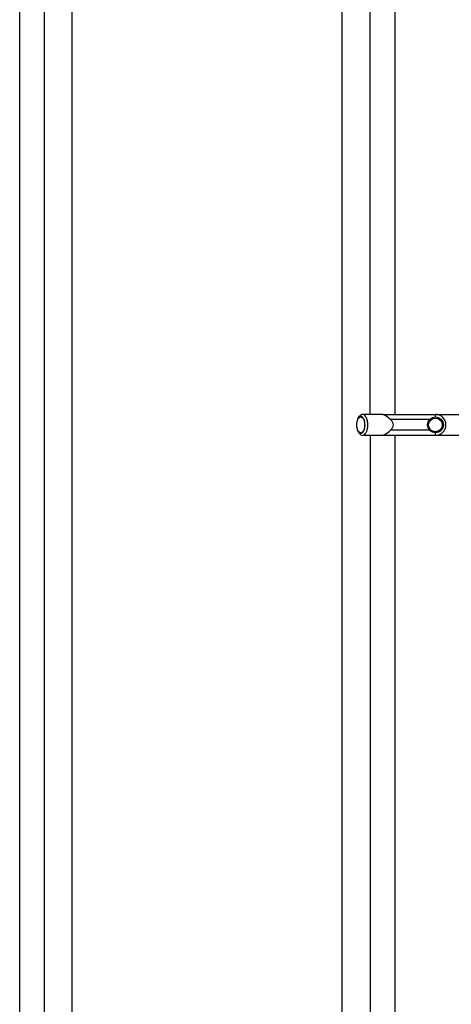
# Model space of a CAD drawing. Header units: millimetres. Extents: x 0 to 297, y 0 to 210.
# Tile 5 of 38: x 47.28 to 51.38, y 81.07 to 90.42. Entities that reach past the tile are written whole.
import ezdxf

# ---------------------------------------------------------------- set-up
doc = ezdxf.new("R2010")
doc.units = ezdxf.units.MM
doc.header["$LTSCALE"] = 16.335
doc.layers.get('0').update_dxf_attribs({"linetype": 'CONTINUOUS'})
doc.layers.add('AXES_REF', color=7, linetype='CONTINUOUS')

msp = doc.modelspace()

# ---------------------------------------------------------------- linework, layer by layer
at = {"color": 9, "linetype": 'Continuous'}
for p, q in [((47.7796, 74.8755), (47.7796, 98.2655)), ((50.3443, 74.8755), (50.3443, 98.2655)), ((47.5149, 74.9417), (47.5149, 98.1993)), ((50.609, 86.6705), (50.609, 98.1993)), ((50.8443, 98.1405), (50.8443, 86.6705)), ((51.2296, 86.6455), (51.2296, 86.6705)), ((51.1737, 86.6205), (50.8028, 86.6205)), ((50.609, 86.4705), (50.609, 74.9417)), ((51.1737, 86.5205), (50.8028, 86.5205)), ((50.8443, 86.4705), (50.8443, 75.0005)), ((51.2296, 86.4705), (51.2296, 86.4955))]:
    msp.add_line(p, q, dxfattribs=at)
at = {"color": 7, "linetype": 'Continuous'}
for p, q in [((47.2796, 75.0005), (47.2796, 98.1405)), ((50.4967, 86.6358), (50.5083, 86.6522)), ((50.7296, 86.669), (50.7296, 86.6705)), ((50.7296, 86.6705), (53.2089, 86.6705)), ((50.4967, 86.5052), (50.5083, 86.4889)), ((50.7296, 86.4705), (50.7296, 86.472)), ((53.2089, 86.4705), (50.7296, 86.4705))]:
    msp.add_line(p, q, dxfattribs=at)
msp.add_circle((51.2296, 86.5705), 0.075, dxfattribs=at)
at = {"color": 9, "linetype": 'Continuous'}
msp.add_circle((51.2296, 86.5705), 0.065, dxfattribs=at)
at = {"color": 7, "linetype": 'Continuous'}
msp.add_arc((51.2296, 86.5705), 0.1, 270, 90, dxfattribs=at)
msp.add_ellipse((50.6296, 86.5705), major_axis=(-0.2, 0), ratio=0.5, start_param=2.617994, end_param=3.665191, dxfattribs=at)
for points, knots in [([(50.4967, 86.6358), (50.4939, 86.6319), (50.4832, 86.6117), (50.4798, 86.5883), (50.4798, 86.5705)], [0, 0, 0, 0, 0.214614, 1, 1, 1, 1]), ([(50.5598, 86.5705), (50.5598, 86.5845), (50.5573, 86.6048), (50.5481, 86.6284), (50.5394, 86.6414), (50.5289, 86.6496), (50.512, 86.6521), (50.5015, 86.6426), (50.4967, 86.6358)], [0, 0, 0, 0, 0.338126, 0.485094, 0.609101, 0.710523, 0.798883, 1, 1, 1, 1]), ([(50.5371, 86.6705), (50.5345, 86.6705), (50.5228, 86.6686), (50.5135, 86.6596), (50.5083, 86.6522)], [0, 0, 0, 0, 0.221301, 1, 1, 1, 1]), ([(50.5871, 86.5705), (50.5871, 86.5833), (50.5845, 86.6079), (50.5741, 86.6447), (50.5524, 86.6705), (50.5371, 86.6705)], [0, 0, 0, 0, 0.324326, 0.612799, 1, 1, 1, 1]), ([(50.8028, 86.6205), (50.7966, 86.6259), (50.7749, 86.6452), (50.7503, 86.6645), (50.7296, 86.669)], [0, 0, 0, 0, 0.278106, 1, 1, 1, 1]), ([(50.4798, 86.5705), (50.4798, 86.5642), (50.4812, 86.5417), (50.4873, 86.5185), (50.4967, 86.5052)], [0, 0, 0, 0, 0.278979, 1, 1, 1, 1]), ([(50.4967, 86.5052), (50.5015, 86.4984), (50.512, 86.4889), (50.5289, 86.4915), (50.5394, 86.4997), (50.5481, 86.5126), (50.5573, 86.5362), (50.5598, 86.5565), (50.5598, 86.5705)], [0, 0, 0, 0, 0.201116, 0.289477, 0.390899, 0.514906, 0.661873, 1, 1, 1, 1]), ([(50.5371, 86.4705), (50.5524, 86.4705), (50.5741, 86.4964), (50.5845, 86.5331), (50.5871, 86.5577), (50.5871, 86.5705)], [0, 0, 0, 0, 0.387201, 0.675674, 1, 1, 1, 1]), ([(50.5083, 86.4889), (50.5102, 86.4861), (50.5174, 86.4771), (50.5289, 86.4705), (50.5371, 86.4705)], [0, 0, 0, 0, 0.29468, 1, 1, 1, 1]), ([(50.7296, 86.472), (50.7359, 86.4734), (50.7638, 86.4842), (50.7854, 86.5054), (50.8028, 86.5205)], [0, 0, 0, 0, 0.219119, 1, 1, 1, 1])]:
    msp.add_open_spline(points, degree=3, knots=knots, dxfattribs=at)
at = {"layer": 'AXES_REF', "color": 7, "linetype": 'Continuous'}
for p, q in [((50.7296, 86.6705), (50.5371, 86.6705)), ((50.7296, 86.4705), (50.5371, 86.4705))]:
    msp.add_line(p, q, dxfattribs=at)
for points, knots in [([(50.4823, 86.5705), (50.4823, 86.5767), (50.4837, 86.5985), (50.4898, 86.6211), (50.4995, 86.6336)], [0, 0, 0, 0, 0.281776, 1, 1, 1, 1]), ([(50.4995, 86.6336), (50.5009, 86.6354), (50.5062, 86.6414), (50.5141, 86.6455), (50.5198, 86.6455)], [0, 0, 0, 0, 0.290549, 1, 1, 1, 1]), ([(50.5198, 86.6455), (50.5313, 86.6455), (50.5476, 86.6261), (50.5554, 86.5986), (50.5573, 86.5801), (50.5573, 86.5705)], [0, 0, 0, 0, 0.387198, 0.67567, 1, 1, 1, 1]), ([(50.4995, 86.5075), (50.4966, 86.5112), (50.4857, 86.5304), (50.4823, 86.5532), (50.4823, 86.5705)], [0, 0, 0, 0, 0.211564, 1, 1, 1, 1]), ([(50.5573, 86.5705), (50.5573, 86.5609), (50.5554, 86.5425), (50.5476, 86.5149), (50.5313, 86.4955), (50.5198, 86.4955)], [0, 0, 0, 0, 0.32433, 0.612802, 1, 1, 1, 1]), ([(50.5198, 86.4955), (50.518, 86.4955), (50.5099, 86.4967), (50.5033, 86.5026), (50.4995, 86.5075)], [0, 0, 0, 0, 0.2243, 1, 1, 1, 1])]:
    msp.add_open_spline(points, degree=3, knots=knots, dxfattribs=at)

doc.saveas('drawing.dxf')
